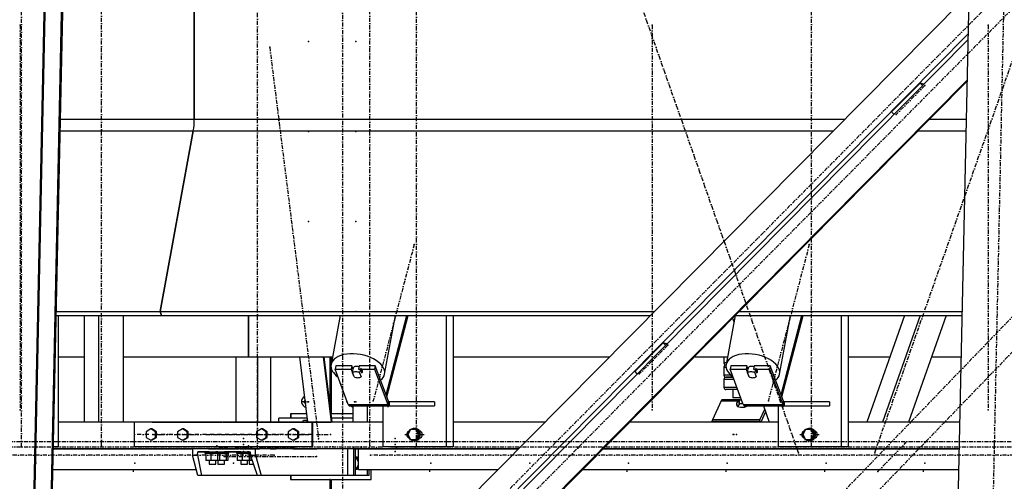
# Model space of a CAD drawing. Header units: millimetres. Extents: x 5305 to 84145, y 9066 to 76599.
# Tile 136 of 158: x 63197 to 65602, y 14498 to 15626. Entities that reach past the tile are written whole.
import ezdxf

# ---------------------------------------------------------------- set-up
doc = ezdxf.new("R2010")
doc.units = ezdxf.units.MM
doc.linetypes.add('STRICHPUNKT2', pattern=[18.5, 10, -4, 0.5, -4])
for name, color, linetype in [('01', 1, 'Continuous'), ('Kante-Höft', 7, 'Continuous'), ('Mitte-Höft', 1, 'Continuous')]:
    doc.layers.add(name, color=color, linetype=linetype)

# ---------------------------------------------------------------- blocks, each defined once
blk = doc.blocks.new('Stahlbau DS')
at = {"layer": 'Kante-Höft'}
for p, q in [((55921.7, -2257.2), (56018.7, 2281.3)), ((53664.2, -2227.3), (53759.9, 2251.4)), ((53666.6, -2228.1), (53762.4, 2250.7)), ((53706.4, -2240.4), (53802.1, 2238.3)), ((53708.9, -2241.2), (53804.6, 2237.5)), ((54076.9, 319.2), (54076.9, -319.2)), ((54076.9, -319.2), (54076.9, 319.2)), ((55954.7, -27.5), (53728.4, -2277.2)), ((55967.5, -111), (53823.9, -2277.2)), ((55967.2, -125.1), (53837.6, -2277.2)), ((55965.1, -223.8), (53933.1, -2277.2)), ((55965.1, -226.3), (53935.5, -2277.2)), ((55780.5, -301.8), (55850.2, -231.3)), ((55859.4, -234.1), (55850.2, -231.3)), ((55850.2, -231.3), (55856.1, -237.5)), ((55780.5, -301.8), (55786.3, -307.9)), ((53749.9, -319.2), (54076.9, -319.2)), ((54076.9, -319.2), (55666, -319.2)), ((55873.1, -319.2), (55963.1, -319.2)), ((53749.3, -347.9), (54074.5, -347.9)), ((54074.5, -347.9), (53993.5, -789.5)), ((53993.5, -789.5), (54074.5, -347.9)), ((54074.5, -347.9), (55637.6, -347.9)), ((55844.7, -347.9), (55962.5, -347.9)), ((53739.9, -789.5), (53993.5, -789.5)), ((53993.5, -789.5), (53996.9, -798.7)), ((53996.9, -798.7), (53993.5, -789.5)), ((53993.5, -789.5), (55200.5, -789.5)), ((55407.7, -789.5), (55953, -789.5)), ((53739.7, -798.7), (53996.9, -798.7)), ((53744.4, -798.7), (53744.4, -1120)), ((53807.9, -798.7), (53807.9, -1060)), ((53842.7, -798.7), (53842.7, -1060)), ((53903.4, -798.7), (53903.4, -1060)), ((53996.9, -798.7), (55191.5, -798.7)), ((54209.3, -900), (54209.3, -798.7)), ((54209.3, -798.7), (54209.3, -900)), ((54433.1, -798.7), (54411.1, -918.7)), ((54541.9, -942.7), (54568.3, -798.7)), ((54545.5, -992.9), (54596.4, -798.7)), ((54547.2, -997.5), (54599.4, -798.7)), ((54692.3, -798.7), (54692.3, -1120)), ((54709.4, -798.7), (54709.4, -1120)), ((55398, -799.3), (55376.1, -918.7)), ((55392.1, -805.2), (55395.3, -814.1)), ((55398.6, -798.7), (55952.8, -798.7)), ((55506.9, -942.7), (55533.3, -798.7)), ((55510.5, -992.9), (55561.4, -798.7)), ((55512.3, -997.5), (55564.4, -798.7)), ((55657.4, -798.7), (55657.4, -1120)), ((55674.4, -798.7), (55674.4, -1120)), ((55811.9, -798.7), (55720.2, -1060)), ((55849.8, -798.7), (55758, -1060)), ((55913.6, -798.7), (55821.8, -1060)), ((55152.8, -936.1), (55222.5, -865.6)), ((55231.7, -868.4), (55222.5, -865.6)), ((55222.5, -865.6), (55228.4, -871.8)), ((53744.4, -900), (53807.9, -900)), ((53903.4, -900), (54209.3, -900)), ((54178.4, -900), (54178.4, -1060)), ((54209.3, -900), (54414.5, -900)), ((54209.3, -900), (54213.5, -900)), ((54231.4, -900), (54231.4, -1060)), ((54262.9, -900), (54262.9, -1060)), ((54354.5, -1060), (54334.5, -900)), ((54412.4, -1060), (54392.4, -900)), ((54414.1, -1060), (54394.1, -900)), ((54408.4, -900), (54408.4, -1013.9)), ((54409.9, -1026.5), (54409.9, -900)), ((54412.2, -912.3), (54412.2, -900)), ((54709.4, -900), (55091.2, -900)), ((55298.4, -900), (55379.5, -900)), ((55370.7, -900), (55370.7, -915)), ((55674.4, -900), (55776.4, -900)), ((55878, -900), (55950.7, -900)), ((54412.2, -1039.7), (54412.2, -930.5)), ((54422.5, -922.1), (54421, -930.3)), ((54453.2, -1016.4), (54421, -930.3)), ((54421, -930.3), (54460.1, -930.3)), ((54461.6, -922.1), (54422.5, -922.1)), ((54461.6, -922.1), (54460.1, -930.3)), ((54460.1, -930.3), (54466.7, -948)), ((54464.9, -931.1), (54461.6, -922.1)), ((54463.5, -938.8), (54465.3, -929)), ((54464.2, -928.4), (54464.1, -928.8)), ((54479.9, -922.1), (54478.4, -930.3)), ((54478.4, -930.3), (54517.5, -930.3)), ((54519, -922.1), (54479.9, -922.1)), ((54482.7, -929), (54480.9, -938.8)), ((54482.7, -929), (54486.4, -938.9)), ((54519, -922.1), (54517.5, -930.3)), ((54517.5, -930.3), (54549.7, -1016.4)), ((54551.2, -1008.2), (54519, -922.1)), ((55152.8, -936.1), (55158.6, -942.2)), ((55376.7, -915), (55370.7, -915)), ((55370.7, -925), (55375.9, -925)), ((55370.7, -925), (55370.7, -945)), ((55375.7, -920), (55375.9, -920)), ((55375.9, -920), (55375.7, -920)), ((55387.5, -922.1), (55386, -930.3)), ((55418.2, -1016.4), (55386, -930.3)), ((55386, -930.3), (55425.1, -930.3)), ((55426.6, -922.1), (55387.5, -922.1)), ((55426.6, -922.1), (55425.1, -930.3)), ((55425.1, -930.3), (55431.7, -948)), ((55429.9, -931.1), (55426.6, -922.1)), ((55428.5, -938.8), (55430.3, -929)), ((55429.2, -928.4), (55429.1, -928.8)), ((55444.9, -922.1), (55443.4, -930.3)), ((55443.4, -930.3), (55482.5, -930.3)), ((55484, -922.1), (55444.9, -922.1)), ((55447.7, -929), (55445.9, -938.8)), ((55447.7, -929), (55451.4, -938.9)), ((55484, -922.1), (55482.5, -930.3)), ((55482.5, -930.3), (55514.7, -1016.4)), ((55516.2, -1008.2), (55484, -922.1)), ((54467.2, -948.7), (54463.5, -938.8)), ((54466.8, -947.6), (54466.7, -948)), ((54480.9, -938.8), (54484.6, -948.7)), ((54484.6, -948.7), (54484.8, -947.5)), ((54486.2, -940.1), (54486.4, -938.9)), ((55387.4, -945), (55370.7, -945)), ((55370.7, -955), (55395.3, -955)), ((55370.7, -955), (55370.7, -975)), ((55375.7, -950), (55393.4, -950)), ((55393.4, -950), (55375.7, -950)), ((55432.3, -948.7), (55428.5, -938.8)), ((55431.8, -947.6), (55431.7, -948)), ((55445.9, -938.8), (55449.6, -948.7)), ((55449.6, -948.7), (55449.9, -947.5)), ((55451.2, -940.1), (55451.4, -938.9)), ((55402.7, -975), (55370.7, -975)), ((55404.6, -980), (55375.7, -980)), ((55392.7, -980), (55392.7, -1000)), ((54348.2, -1009.7), (54341.1, -1009.7)), ((54343.4, -1009.7), (54348.2, -1009.7)), ((54551.2, -1008.2), (54549.7, -1016.4)), ((54549.7, -1016.4), (54551.2, -1008.2)), ((54663.4, -1010), (54552.7, -1010)), ((54552.7, -1010), (54552.7, -1010)), ((54555.6, -1010), (54552.7, -1010)), ((54552.7, -1010), (54552.7, -1020)), ((54552.7, -1010), (54552.7, -1020)), ((54663.4, -1010), (54663.4, -1020)), ((55363.8, -1007.7), (55342.6, -1054.2)), ((55363.8, -1007.7), (55406.6, -1007.7)), ((55363.8, -1007.7), (55406.6, -1007.7)), ((55364.4, -1006.5), (55407.5, -1006.5)), ((55365, -1005.7), (55408.4, -1005.7)), ((55365.7, -1005.2), (55408.9, -1005.2)), ((55408.9, -1005), (55366.4, -1005)), ((55409.8, -1005), (55366.4, -1005)), ((55412.1, -1000), (55392.7, -1000)), ((55402.4, -1013.2), (55406.6, -1007.7)), ((55406.6, -1007.7), (55407.9, -1016.3)), ((55406.6, -1007.7), (55407.9, -1016.3)), ((55407.5, -1006.5), (55408.5, -1015.8)), ((55408.9, -1014.2), (55407.5, -1006.5)), ((55407.5, -1006.5), (55407.9, -1016.3)), ((55408.9, -1012.3), (55408.4, -1005.7)), ((55408.9, -1015), (55408.9, -1005)), ((55408.9, -1005), (55414, -1005)), ((55516.2, -1008.2), (55514.7, -1016.4)), ((55514.7, -1016.4), (55516.2, -1008.2)), ((55628.4, -1010), (55517.8, -1010)), ((55520.6, -1010), (55517.8, -1010)), ((55517.8, -1010), (55517.8, -1020)), ((55517.8, -1010), (55517.8, -1020)), ((55628.4, -1010), (55628.4, -1020)), ((54453.2, -1016.4), (54549.7, -1016.4)), ((54453.2, -1016.4), (54549.7, -1016.4)), ((54453.9, -1017.9), (54550.4, -1017.9)), ((54454.7, -1019.1), (54551.2, -1019.1)), ((54455.4, -1019.8), (54551.9, -1019.8)), ((54552.7, -1020), (54456.2, -1020)), ((54552.7, -1020), (54456.2, -1020)), ((54456.2, -1020), (54456.2, -1020)), ((54464.1, -1020), (54464.1, -1060)), ((54498.9, -1020), (54498.9, -1060)), ((54537.9, -1020), (54537.9, -1120)), ((54543.6, -1020), (54555.6, -1020)), ((54552.7, -1020), (54663.4, -1020)), ((55403.6, -1020.6), (55402.4, -1013.2)), ((55407.9, -1016.3), (55404.3, -1021.1)), ((55417.7, -1015), (55408.9, -1015)), ((55409.1, -1015.3), (55409, -1015)), ((55409.1, -1015.3), (55409.1, -1015)), ((55418.2, -1016.4), (55514.7, -1016.4)), ((55418.2, -1016.4), (55514.7, -1016.4)), ((55418.9, -1017.9), (55515.4, -1017.9)), ((55419.7, -1019.1), (55516.2, -1019.1)), ((55420.5, -1019.8), (55517, -1019.8)), ((55517.8, -1020), (55421.3, -1020)), ((55517.8, -1020), (55421.3, -1020)), ((55421.3, -1020), (55421.3, -1020)), ((55458.4, -1054.2), (55470.4, -1027.9)), ((55467.6, -1020), (55481.6, -1060)), ((55503, -1020), (55503, -1120)), ((55508.6, -1020), (55520.6, -1020)), ((55517.8, -1020), (55628.4, -1020)), ((54283.5, -1060), (54283.5, -1050)), ((54353.2, -1050), (54283.5, -1050)), ((54351.9, -1039.7), (54311.9, -1039.7)), ((54313.4, -1039.7), (54311.9, -1039.7)), ((54311.9, -1039.7), (54311.9, -1050)), ((54313.4, -1050), (54313.4, -1039.7)), ((54353.2, -1050), (54317, -1050)), ((54341.7, -1060), (54344.1, -1055)), ((54344.1, -1055), (54353.8, -1055)), ((54353.8, -1055), (54351.4, -1060)), ((54353.8, -1055), (54353.8, -1055)), ((54464.1, -1039.7), (54412.2, -1039.7)), ((54464.1, -1050), (54412.9, -1050)), ((54464.1, -1050), (54412.9, -1050)), ((55341.5, -1057.4), (55457.3, -1057.4)), ((55342.6, -1054.2), (55342.6, -1054.2)), ((55458.4, -1054.2), (55342.6, -1054.2)), ((55458.4, -1054.2), (55342.6, -1054.2)), ((55459.3, -1060), (55458.4, -1054.2)), ((55459.3, -1060), (55458.4, -1054.2)), ((55472.6, -1034.4), (55461, -1060)), ((54144.8, -1060), (53744.4, -1060)), ((53807.9, -1060), (53744.4, -1060)), ((54144.8, -1060), (53903.4, -1060)), ((54364.2, -1060), (53929.9, -1060)), ((53929.9, -1060), (53929.9, -1120)), ((53970.7, -1076.1), (53959.1, -1083.1)), ((53973.3, -1076.1), (53970.7, -1076.1)), ((53982.3, -1083.1), (53970.7, -1076.1)), ((53984.9, -1083.1), (53973.3, -1076.1)), ((53974.5, -1060), (54144.8, -1060)), ((54047.9, -1076.1), (54036.3, -1083.1)), ((54050.5, -1076.1), (54047.9, -1076.1)), ((54059.5, -1083.1), (54047.9, -1076.1)), ((54062.1, -1083.1), (54050.5, -1076.1)), ((54147.3, -1060), (54144.8, -1060)), ((54144.8, -1060), (54144.8, -1060)), ((54147.3, -1060), (54364.2, -1060)), ((54184.4, -1060), (54147.3, -1060)), ((54147.3, -1060), (54147.3, -1060)), ((54537.9, -1060), (54154.5, -1060)), ((54154.5, -1060), (54154.5, -1060)), ((54186.8, -1060), (54184.4, -1060)), ((54184.4, -1060), (54184.4, -1060)), ((54186.8, -1060), (54186.8, -1060)), ((54364.2, -1060), (54194, -1060)), ((54194, -1060), (54194, -1060)), ((54240.9, -1076.1), (54229.3, -1083.1)), ((54243.6, -1076.1), (54240.9, -1076.1)), ((54252.5, -1083.1), (54240.9, -1076.1)), ((54255.1, -1083.1), (54243.6, -1076.1)), ((54318.1, -1076.1), (54306.6, -1083.1)), ((54320.8, -1076.1), (54318.1, -1076.1)), ((54329.7, -1083.1), (54318.1, -1076.1)), ((54332.3, -1083.1), (54320.8, -1076.1)), ((54366.8, -1060), (54364.2, -1060)), ((54364.2, -1060), (54364.2, -1120)), ((54464.1, -1060), (54366.8, -1060)), ((54366.8, -1120), (54366.8, -1060)), ((54366.8, -1060), (54408.8, -1060)), ((54408.8, -1060), (54411.4, -1060)), ((54605, -1078), (54598.4, -1090)), ((54618.4, -1078), (54605, -1078)), ((54615.1, -1075), (54614.4, -1075)), ((54621, -1078), (54618.4, -1078)), ((54625.1, -1090), (54618.4, -1078)), ((54627.7, -1090), (54621, -1078)), ((54629.7, -1082), (54627.4, -1082)), ((54932.9, -1060), (54709.4, -1060)), ((54932.9, -1060), (54709.4, -1060)), ((55503, -1060), (55140, -1060)), ((55481.6, -1060), (55140, -1060)), ((55570.1, -1078), (55563.4, -1090)), ((55583.4, -1078), (55570.1, -1078)), ((55580.2, -1075), (55579.4, -1075)), ((55586.1, -1078), (55583.4, -1078)), ((55590.1, -1090), (55583.4, -1078)), ((55592.7, -1090), (55586.1, -1078)), ((55594.7, -1082), (55592.4, -1082)), ((55947.3, -1060), (55674.4, -1060)), ((55720.2, -1060), (55674.4, -1060)), ((55947.3, -1060), (55821.8, -1060)), ((53959.1, -1083.1), (53959.1, -1096.9)), ((53959.1, -1096.9), (53970.7, -1103.9)), ((53970.7, -1103.9), (53982.3, -1096.9)), ((53973.3, -1103.9), (53970.7, -1103.9)), ((53973.3, -1103.9), (53984.9, -1096.9)), ((53984.9, -1083.1), (53982.3, -1083.1)), ((53982.3, -1096.9), (53982.3, -1083.1)), ((53984.9, -1096.9), (53982.3, -1096.9)), ((53984.9, -1096.9), (53984.9, -1083.1)), ((54036.3, -1083.1), (54036.3, -1096.9)), ((54036.3, -1096.9), (54047.9, -1103.9)), ((54047.9, -1103.9), (54059.5, -1096.9)), ((54050.5, -1103.9), (54047.9, -1103.9)), ((54050.5, -1103.9), (54062.1, -1096.9)), ((54062.1, -1083.1), (54059.5, -1083.1)), ((54059.5, -1096.9), (54059.5, -1083.1)), ((54062.1, -1096.9), (54059.5, -1096.9)), ((54062.1, -1096.9), (54062.1, -1083.1)), ((54229.3, -1083.1), (54229.3, -1096.9)), ((54229.3, -1096.9), (54240.9, -1103.9)), ((54240.9, -1103.9), (54252.5, -1096.9)), ((54243.6, -1103.9), (54240.9, -1103.9)), ((54243.6, -1103.9), (54255.1, -1096.9)), ((54255.1, -1083.1), (54252.5, -1083.1)), ((54252.5, -1096.9), (54252.5, -1083.1)), ((54255.1, -1096.9), (54252.5, -1096.9)), ((54255.1, -1096.9), (54255.1, -1083.1)), ((54306.6, -1083.1), (54306.6, -1096.9)), ((54306.6, -1096.9), (54318.1, -1103.9)), ((54318.1, -1103.9), (54329.7, -1096.9)), ((54320.8, -1103.9), (54318.1, -1103.9)), ((54320.8, -1103.9), (54332.3, -1096.9)), ((54332.3, -1083.1), (54329.7, -1083.1)), ((54329.7, -1096.9), (54329.7, -1083.1)), ((54332.3, -1096.9), (54329.7, -1096.9)), ((54332.3, -1096.9), (54332.3, -1083.1)), ((54598.4, -1090), (54605, -1102)), ((54605, -1102), (54618.4, -1102)), ((54614.4, -1105), (54615.1, -1105)), ((54618.4, -1102), (54625.1, -1090)), ((54621, -1102), (54618.4, -1102)), ((54621, -1102), (54627.7, -1090)), ((54627.7, -1090), (54625.1, -1090)), ((54627.4, -1098), (54629.7, -1098)), ((55563.4, -1090), (55570.1, -1102)), ((55570.1, -1102), (55583.4, -1102)), ((55579.4, -1105), (55580.2, -1105)), ((55583.4, -1102), (55590.1, -1090)), ((55586.1, -1102), (55583.4, -1102)), ((55586.1, -1102), (55592.7, -1090)), ((55592.7, -1090), (55590.1, -1090)), ((55592.4, -1098), (55594.7, -1098)), ((54144.8, -1125), (53732.7, -1125)), ((53732.7, -1125), (54072.5, -1125)), ((53744.4, -1120), (53732.8, -1120)), ((54364.2, -1120), (53929.9, -1120)), ((54226.9, -1125), (54072.5, -1125)), ((54072.5, -1125), (54072.5, -1140)), ((54132.6, -1125), (54110.6, -1125)), ((54132.6, -1125), (54110.6, -1125)), ((54111.6, -1125), (54111.6, -1125)), ((54111.6, -1125), (54131.6, -1125)), ((54113.1, -1125), (54130, -1125)), ((54153.5, -1125), (54131.5, -1125)), ((54153.5, -1125), (54131.5, -1125)), ((54131.5, -1125), (54131.5, -1125)), ((54131.6, -1125), (54131.6, -1125)), ((54132.5, -1125), (54132.5, -1125)), ((54132.5, -1125), (54152.5, -1125)), ((54134, -1125), (54141.4, -1125)), ((54134.1, -1125), (54151, -1125)), ((54163.1, -1125), (54141.4, -1125)), ((54141.4, -1125), (54141.4, -1125)), ((54144.8, -1120), (54144.8, -1125)), ((54144.8, -1125), (54186.8, -1125)), ((54152.5, -1125), (54152.5, -1125)), ((54154.5, -1120), (54154.5, -1125)), ((54868.6, -1125), (54154.5, -1125)), ((54176.5, -1125), (54158.5, -1125)), ((54158.5, -1125), (54158.5, -1125)), ((54158.5, -1125), (54176.5, -1125)), ((54175.5, -1125), (54159.5, -1125)), ((54159.5, -1125), (54159.5, -1125)), ((54174.3, -1125), (54160.8, -1125)), ((54163.1, -1125), (54163.1, -1125)), ((54178.4, -1125), (54163.1, -1125)), ((54176.5, -1125), (54176.5, -1125)), ((54231.4, -1125), (54178.4, -1125)), ((54209.8, -1125), (54187.8, -1125)), ((54209.8, -1125), (54187.8, -1125)), ((54188.8, -1125), (54188.8, -1125)), ((54188.8, -1125), (54208.8, -1125)), ((54190.3, -1125), (54207.2, -1125)), ((54253.1, -1125), (54207.8, -1125)), ((54230.7, -1125), (54208.7, -1125)), ((54230.7, -1125), (54208.7, -1125)), ((54208.7, -1125), (54208.7, -1125)), ((54208.8, -1125), (54208.8, -1125)), ((54209.7, -1125), (54209.7, -1125)), ((54209.7, -1125), (54229.7, -1125)), ((54211.3, -1125), (54228.2, -1125)), ((54236.3, -1125), (54218.3, -1125)), ((54218.3, -1125), (54218.3, -1125)), ((54218.3, -1125), (54236.3, -1125)), ((54235.3, -1125), (54219.3, -1125)), ((54219.3, -1125), (54219.3, -1125)), ((54234, -1125), (54220.5, -1125)), ((54226.9, -1140), (54226.9, -1125)), ((54452.4, -1125), (54226.9, -1125)), ((54229.7, -1125), (54229.7, -1125)), ((54262.9, -1125), (54231.4, -1125)), ((54236.3, -1125), (54236.3, -1125)), ((54283.5, -1125), (54262.9, -1125)), ((54262.9, -1125), (54276.7, -1125)), ((54283.5, -1125), (54283.5, -1125)), ((54317.9, -1125), (54317.9, -1125)), ((54317.9, -1125), (54327.5, -1125)), ((54327.5, -1125), (54327.5, -1125)), ((54327.5, -1125), (54376, -1125)), ((54364.2, -1120), (54366.8, -1120)), ((54376, -1125), (54376, -1125)), ((54452.4, -1190), (54452.4, -1125)), ((54466.8, -1190), (54466.8, -1125)), ((54467.1, -1125), (54467.1, -1125)), ((54467.1, -1125), (54565.6, -1125)), ((54470, -1125), (54470, -1190)), ((54478, -1175), (54478, -1125)), ((54478, -1125), (54868.6, -1125)), ((54500.4, -1125), (54500.4, -1125)), ((54503.5, -1125), (54503.5, -1125)), ((54508.7, -1125), (54508.7, -1125)), ((54552.7, -1125), (54534.7, -1125)), ((54534.7, -1125), (54552.7, -1125)), ((54551.7, -1125), (54535.7, -1125)), ((54550.5, -1125), (54537, -1125)), ((54537, -1125), (54537, -1125)), ((54692.3, -1120), (54537.9, -1120)), ((54550.5, -1125), (54550.5, -1125)), ((54552.7, -1125), (54552.7, -1125)), ((54563.9, -1120), (54553.2, -1120)), ((54593.5, -1125), (54565.6, -1125)), ((54565.6, -1125), (54565.6, -1125)), ((54601.5, -1125), (54583.5, -1125)), ((54583.5, -1125), (54601.5, -1125)), ((54600.5, -1125), (54584.5, -1125)), ((54599.2, -1125), (54585.7, -1125)), ((54585.7, -1125), (54585.7, -1125)), ((54593.5, -1125), (54640.2, -1125)), ((54593.5, -1125), (54593.5, -1125)), ((54599.2, -1125), (54599.2, -1125)), ((54601.5, -1125), (54601.5, -1125)), ((54640.2, -1125), (54640.2, -1125)), ((54709.4, -1120), (54692.3, -1120)), ((55945.9, -1125), (55075.7, -1125)), ((55075.7, -1125), (55945.9, -1125)), ((55657.4, -1120), (55503, -1120)), ((55528.9, -1120), (55518.2, -1120)), ((55674.4, -1120), (55657.4, -1120)), ((54085.6, -1190), (54072.5, -1140)), ((54072.5, -1140), (54085.2, -1140)), ((54085.2, -1140), (54085.8, -1132.5)), ((54085.2, -1140), (54094.5, -1190)), ((54113.1, -1132.5), (54085.8, -1132.5)), ((54085.8, -1132.5), (54213.6, -1132.5)), ((54103.1, -1132.5), (54140.1, -1132.5)), ((54103.1, -1132.5), (54103.1, -1135.5)), ((54103.1, -1135.5), (54140.1, -1135.5)), ((54117, -1135.5), (54104.8, -1135.5)), ((54104.8, -1135.5), (54104.8, -1153.5)), ((54117, -1153.5), (54104.8, -1153.5)), ((54110.6, -1132.5), (54113.1, -1132.5)), ((54113.1, -1132.5), (54111.1, -1132.5)), ((54113.1, -1135.5), (54111.1, -1135.5)), ((54113.1, -1132.5), (54113.1, -1132.5)), ((54113.1, -1135.5), (54113.1, -1135.5)), ((54113.1, -1153.5), (54113.1, -1153.5)), ((54113.1, -1153.5), (54113.1, -1162.5)), ((54117, -1135.5), (54117, -1153.5)), ((54133.8, -1135.5), (54117, -1135.5)), ((54133.8, -1153.5), (54117, -1153.5)), ((54134.1, -1132.5), (54130, -1132.5)), ((54130, -1132.5), (54132.6, -1132.5)), ((54132.1, -1132.5), (54130, -1132.5)), ((54130, -1132.5), (54161, -1132.5)), ((54130, -1132.5), (54130, -1132.5)), ((54132.1, -1135.5), (54130, -1135.5)), ((54130, -1135.5), (54161, -1135.5)), ((54138, -1135.5), (54130, -1135.5)), ((54130, -1162.5), (54130, -1153.5)), ((54138, -1153.5), (54130, -1153.5)), ((54131.5, -1132.5), (54134.1, -1132.5)), ((54134.1, -1132.5), (54132, -1132.5)), ((54134.1, -1135.5), (54132, -1135.5)), ((54133.8, -1135.5), (54133.8, -1153.5)), ((54138.3, -1135.5), (54133.8, -1135.5)), ((54138.3, -1153.5), (54133.8, -1153.5)), ((54134.1, -1132.5), (54134.1, -1132.5)), ((54134.1, -1135.5), (54134.1, -1135.5)), ((54134.1, -1153.5), (54134.1, -1153.5)), ((54134.1, -1153.5), (54134.1, -1162.5)), ((54154.7, -1135.5), (54138, -1135.5)), ((54154.7, -1153.5), (54138, -1153.5)), ((54138.3, -1135.5), (54138.3, -1153.5)), ((54140.1, -1135.5), (54140.1, -1132.5)), ((54190.3, -1132.5), (54151, -1132.5)), ((54151, -1132.5), (54153.5, -1132.5)), ((54153, -1132.5), (54151, -1132.5)), ((54151, -1132.5), (54151, -1132.5)), ((54153, -1135.5), (54151, -1135.5)), ((54151, -1162.5), (54151, -1153.5)), ((54154.7, -1135.5), (54154.7, -1153.5)), ((54159.3, -1135.5), (54154.7, -1135.5)), ((54159.3, -1153.5), (54154.7, -1153.5)), ((54159.3, -1135.5), (54159.3, -1153.5)), ((54161, -1135.5), (54161, -1132.5)), ((54180.3, -1132.5), (54213.6, -1132.5)), ((54180.3, -1132.5), (54180.3, -1135.5)), ((54180.3, -1135.5), (54213.8, -1135.5)), ((54194.2, -1135.5), (54182, -1135.5)), ((54182, -1135.5), (54182, -1153.5)), ((54194.2, -1153.5), (54182, -1153.5)), ((54187.8, -1132.5), (54190.3, -1132.5)), ((54190.3, -1132.5), (54188.3, -1132.5)), ((54190.3, -1135.5), (54188.3, -1135.5)), ((54190.3, -1132.5), (54190.3, -1132.5)), ((54190.3, -1135.5), (54190.3, -1135.5)), ((54190.3, -1153.5), (54190.3, -1153.5)), ((54190.3, -1153.5), (54190.3, -1162.5)), ((54194.2, -1135.5), (54194.2, -1153.5)), ((54211, -1135.5), (54194.2, -1135.5)), ((54211, -1153.5), (54194.2, -1153.5)), ((54211.3, -1132.5), (54207.2, -1132.5)), ((54207.2, -1132.5), (54209.8, -1132.5)), ((54209.3, -1132.5), (54207.2, -1132.5)), ((54207.2, -1132.5), (54213.6, -1132.5)), ((54207.2, -1132.5), (54207.2, -1132.5)), ((54213.8, -1135.5), (54207.2, -1135.5)), ((54209.3, -1135.5), (54207.2, -1135.5)), ((54207.2, -1135.5), (54213.8, -1135.5)), ((54207.2, -1162.5), (54207.2, -1153.5)), ((54215.2, -1153.5), (54207.2, -1153.5)), ((54208.7, -1132.5), (54211.3, -1132.5)), ((54211.3, -1132.5), (54209.2, -1132.5)), ((54211.3, -1135.5), (54209.2, -1135.5)), ((54211, -1135.5), (54211, -1153.5)), ((54213.8, -1135.5), (54211, -1135.5)), ((54215.5, -1153.5), (54211, -1153.5)), ((54211.3, -1132.5), (54211.3, -1132.5)), ((54211.3, -1135.5), (54211.3, -1135.5)), ((54211.3, -1153.5), (54211.3, -1153.5)), ((54211.3, -1153.5), (54211.3, -1162.5)), ((54213.6, -1132.5), (54214.1, -1140)), ((54214.1, -1140), (54226.9, -1140)), ((54231.1, -1190), (54214.1, -1140)), ((54218.7, -1153.5), (54215.2, -1153.5)), ((54215.5, -1144), (54215.5, -1153.5)), ((54226.9, -1140), (54240, -1190)), ((54471.7, -1145), (54470, -1145)), ((54478, -1156.4), (54471.7, -1145)), ((54475, -1145), (54471.7, -1145)), ((54478, -1150.5), (54475, -1145)), ((53731.6, -1175), (54081.6, -1175)), ((53731.6, -1175), (54081.6, -1175)), ((54113.1, -1162.5), (54130, -1162.5)), ((54134.1, -1162.5), (54151, -1162.5)), ((54190.3, -1162.5), (54207.2, -1162.5)), ((54211.3, -1162.5), (54221.8, -1162.5)), ((54470, -1175), (54471.7, -1175)), ((54471.7, -1175), (54478, -1163.6)), ((54475, -1175), (54471.7, -1175)), ((54475, -1175), (54478, -1169.5)), ((54478, -1175), (54819.1, -1175)), ((54500.4, -1190), (54500.4, -1175)), ((54503.5, -1175), (54503.5, -1190)), ((54508.7, -1199.7), (54508.7, -1175)), ((54532, -1175), (54819.1, -1175)), ((55026.2, -1175), (55944.8, -1175)), ((55026.2, -1175), (55944.8, -1175)), ((54094.5, -1190), (54085.6, -1190)), ((54231.1, -1190), (54094.5, -1190)), ((54240, -1190), (54231.1, -1190)), ((54306.8, -1190), (54240, -1190)), ((54452.4, -1190), (54240, -1190)), ((54466.8, -1190), (54283.5, -1190)), ((54311.9, -1190), (54311.9, -1199.7)), ((54313.4, -1199.7), (54311.9, -1199.7)), ((54311.9, -1199.7), (54408.4, -1199.7)), ((54313.4, -1199.7), (54313.4, -1190)), ((54466.8, -1190), (54317, -1190)), ((54409.9, -1199.7), (54408.4, -1199.7)), ((54408.4, -1199.7), (54408.4, -1590.1)), ((54409.9, -1588.5), (54409.9, -1199.7)), ((54412.2, -1586.2), (54412.2, -1199.7)), ((54412.2, -1199.7), (54508.7, -1199.7)), ((54470, -1190), (54466.8, -1190)), ((54500.4, -1190), (54470, -1190)), ((54503.5, -1190), (54500.4, -1190))]:
    blk.add_line(p, q, dxfattribs=at)
for centre, start, end in [((55375.7, -915), 179.9999, 270), ((55375.7, -925), 90.0001, 180), ((55375.7, -945), 179.9999, 270), ((55375.7, -955), 90.0001, 180), ((55375.7, -975), 179.9999, 270)]:
    blk.add_arc(centre, 5, start, end, dxfattribs=at)
for centre, major_axis, ratio, start_param, end_param in [((54063.8, -319.2), (0, -50), 0.262189, 0.959931, 1.570796), ((54063.8, -319.2), (0, -50), 0.262189, 0.959931, 1.570796), ((54476.5, -930.7), (65.4, -12), 0.553511, 6.283185, 9.424778), ((55441.5, -930.7), (65.4, -12), 0.553511, 6.283185, 9.424778), ((54476.5, -930.7), (65.4, -12), 0.553511, 3.141593, 3.992946), ((54474.1, -943.8), (12.3, -2.3), 0.553511, 1.087253, 2.694858), ((54476.5, -930.7), (12.3, -2.3), 0.553511, 1.420881, 3.141593), ((54475.9, -933.9), (12.3, -2.3), 0.553511, 2.694858, 2.846659), ((54475.9, -933.9), (12.3, -2.3), 0.553511, 0, 1.087253), ((54475.9, -933.9), (12.3, -2.3), 0.553511, 5.836451, 6.283185), ((55441.5, -930.7), (65.4, -12), 0.553511, 3.141593, 3.992946), ((55439.1, -943.8), (12.3, -2.3), 0.553511, 1.087253, 2.694858), ((55441.5, -930.7), (12.3, -2.3), 0.553511, 1.420881, 3.141593), ((55440.9, -933.9), (12.3, -2.3), 0.553511, 2.694858, 2.846659), ((55440.9, -933.9), (12.3, -2.3), 0.553511, 0, 1.087253), ((55440.9, -933.9), (12.3, -2.3), 0.553511, 5.836451, 6.283185), ((54474, -942.9), (12.8, -2.3), 0.553511, 4.2132, 4.242156), ((54474.1, -943.8), (12.3, -2.3), 0.553511, 4.228846, 5.836451), ((54476.5, -930.7), (65.4, -12), 0.553511, 5.82604, 6.283185), ((55439, -942.9), (12.8, -2.3), 0.553511, 4.2132, 4.242156), ((55439.1, -943.8), (12.3, -2.3), 0.553511, 4.228846, 5.836451), ((55441.5, -930.7), (65.4, -12), 0.553511, 5.82604, 6.283185), ((54352.4, -1009.7), (0, -14), 0.965016, 3.582797, 6.099269), ((54354, -1009.7), (0, -8), 0.965016, 4.103611, 5.578455), ((54354, -1009.7), (0, -6.5), 0.965016, 4.415989, 5.266077), ((54552.7, -1000), (0, -10), 0.262189, 5.67232, 5.825036), ((54552.7, -1000), (0, -10), 0.262189, 5.825036, 5.977753), ((54552.7, -1000), (0, -10), 0.262189, 5.977753, 6.130469), ((54552.7, -1000), (0, -10), 0.262189, 6.130469, 6.283185), ((55366.4, -1025), (0, -20), 0.262189, 3.534292, 3.665191), ((55366.4, -1025), (0, -20), 0.262189, 3.403392, 3.534292), ((55366.4, -1025), (0, -20), 0.262189, 3.272492, 3.403392), ((55366.4, -1025), (0, -20), 0.262189, 3.141593, 3.272492), ((55409.3, -1025), (-1.1, -20), 0.345824, 3.553476, 3.684376), ((55409.8, -1025), (-0.6, -20), 0.356256, 3.413706, 3.544606), ((55409.8, -1025), (0, -20), 0.262189, 3.312594, 3.403392), ((55517.8, -1000), (0, -10), 0.262189, 5.67232, 5.825036), ((55517.8, -1000), (0, -10), 0.262189, 5.825036, 5.977753), ((55517.8, -1000), (0, -10), 0.262189, 5.977753, 6.130469), ((55517.8, -1000), (0, -10), 0.262189, 6.130469, 6.283185), ((54456.2, -1000), (0, -20), 0.262189, 5.67232, 5.825036), ((54456.2, -1000), (0, -20), 0.262189, 5.825036, 5.977753), ((54456.2, -1000), (0, -20), 0.262189, 5.977753, 6.130469), ((54456.2, -1000), (0, -20), 0.262189, 6.130469, 6.283185), ((54468.2, -1009.7), (0, -14), 0.965016, 5.535739, 5.976444), ((54552.7, -1000), (0, -20), 0.262189, 5.67232, 5.825036), ((54552.7, -1000), (0, -20), 0.262189, 5.825036, 5.977753), ((54552.7, -1000), (0, -20), 0.262189, 5.977753, 6.130469), ((54552.7, -1000), (0, -20), 0.262189, 6.130469, 6.283185), ((55418.5, -1014.6), (17.3, 2.6), 0.482508, 2.683581, 3.141593), ((55418.5, -1014.6), (17.3, 2.6), 0.482508, 3.141593, 5.312188), ((55409.5, -1025), (-0.93, -9.99), 0.439583, 3.575061, 3.705961), ((55409.5, -1025), (-0.93, -9.99), 0.439583, 3.444162, 3.575061), ((55409.8, -1025), (0, -10), 0.262189, 3.272492, 3.403392), ((55409.8, -1025), (0, -10), 0.262189, 3.141593, 3.272492), ((55421.3, -1000), (0, -20), 0.262189, 5.67232, 5.825036), ((55421.3, -1000), (0, -20), 0.262189, 5.825036, 5.977753), ((55421.3, -1000), (0, -20), 0.262189, 5.977753, 6.130469), ((55421.3, -1000), (0, -20), 0.262189, 6.130469, 6.283185), ((55517.8, -1000), (0, -20), 0.262189, 5.67232, 5.825036), ((55517.8, -1000), (0, -20), 0.262189, 5.825036, 5.977753), ((55517.8, -1000), (0, -20), 0.262189, 5.977753, 6.130469), ((55517.8, -1000), (0, -20), 0.262189, 6.130469, 6.283185), ((55345.2, -1071.5), (0, -20), 0.262189, 3.926991, 4.096909), ((55345.2, -1071.5), (0, -20), 0.262189, 3.665191, 3.926991), ((55461, -1071.5), (0, -20), 0.262189, 3.926991, 4.096909), ((55461, -1071.5), (0, -20), 0.262189, 3.665191, 3.926991), ((54604.5, -1090), (0, -9), 0.965016, 3.363045, 6.061733), ((54614.4, -1090), (0, -15), 0.965016, 3.893998, 4.483582), ((54614.4, -1090), (0, -15), 0.965016, 3.141593, 3.785094), ((54614.4, -1090), (0, -15), 0.965016, 0, 3.141593), ((54615.1, -1090), (0, -15), 0.965016, 0, 3.141593), ((54625.8, -1090), (0, -9), 0.965016, 0.116424, 3.025168), ((54632.2, -1090), (0, -9), 0.965016, 3.520608, 3.617475), ((55569.5, -1090), (0, -9), 0.965016, 3.363045, 6.061733), ((55579.4, -1090), (0, -15), 0.965016, 3.893998, 4.483582), ((55579.4, -1090), (0, -15), 0.965016, 3.141593, 3.785094), ((55579.4, -1090), (0, -15), 0.965016, 0, 3.141593), ((55580.2, -1090), (0, -15), 0.965016, 0, 3.141593), ((55590.8, -1090), (0, -9), 0.965016, 0.116424, 3.025168), ((55597.2, -1090), (0, -9), 0.965016, 3.520608, 3.617475), ((54606.5, -1090), (0, -9), 0.965016, 3.699377, 5.725401), ((54614.4, -1090), (0, -15), 0.965016, 4.941196, 5.53078), ((54614.4, -1090), (0, -15), 0.965016, 5.639684, 6.283185), ((54632.2, -1090), (0, -9), 0.965016, 5.807303, 5.90417), ((55571.5, -1090), (0, -9), 0.965016, 3.699377, 5.725401), ((55579.4, -1090), (0, -15), 0.965016, 4.941196, 5.53078), ((55579.4, -1090), (0, -15), 0.965016, 5.639684, 6.283185), ((55597.2, -1090), (0, -9), 0.965016, 5.807303, 5.90417)]:
    blk.add_ellipse(centre, major_axis=major_axis, ratio=ratio, start_param=start_param, end_param=end_param, dxfattribs=at)
for p in [(53651.6, -89.7), (55195.7, -89.7), (56015.9, -89.7), (54261.3, -143.5), (54356.1, -129.7), (54471.9, -129.7), (55861.4, -237.3), (55791.7, -307.7), (54356.1, -349.7), (54471.9, -349.7), (54356.1, -569.7), (54471.9, -569.7), (54614.4, -625.3), (55579.4, -625.3), (54356.1, -789.7), (54471.9, -789.7), (55233.7, -871.6), (55164, -942), (54352.4, -1009.7), (54356.1, -1009.7), (54468.2, -1009.7), (54471.9, -1009.7), (54514.3, -1007.2), (55479.3, -1007.2), (53651.6, -1029.7), (55195.7, -1029.7), (56015.9, -1029.7), (53931.2, -1090), (53975.8, -1090), (54011.9, -1090), (54017.6, -1090), (54022.7, -1090), (54048.4, -1090), (54053.5, -1090), (54059.1, -1090), (54197.4, -1099.2), (54282.2, -1090), (54287.8, -1090), (54292.9, -1090), (54318.6, -1090), (54323.7, -1090), (54329.3, -1090), (54365.5, -1090), (54380.8, -1100.6), (54410.1, -1090), (54568.1, -1099.7), (55393.7, -1090), (55394.9, -1090), (55401.3, -1090), (55401.3, -1090), (53654.9, -1120), (53850, -1117.5), (54132, -1117.5), (54137.7, -1121), (54165.8, -1106.6), (54175.5, -1106.6), (54197.4, -1114), (54209.2, -1117.5), (54231.7, -1125), (54292.5, -1119.7), (54294.2, -1119.7), (54301.8, -1120), (54322.9, -1121), (54408.7, -1120), (54414.7, -1120), (54415.5, -1120), (54465.7, -1121), (54485.2, -1120), (54506.2, -1117.5), (54562.7, -1119.7), (54564.4, -1119.7), (54568.1, -1114.5), (54616.8, -1121), (54620, -1120), (55585, -1120), (55814.7, -1109.9), (54132, -1135.5), (54132, -1135.5), (54149.7, -1143.4), (54197.4, -1131), (54209.2, -1135.5), (54209.2, -1135.5), (54272.1, -1140.5), (54375.2, -1143.4), (54507.2, -1140.5), (54568.1, -1131), (55552.9, -1134.4), (55739.2, -1134.4), (53690.2, -1159.7), (53931.4, -1159.7), (54172.7, -1159.7), (54655.2, -1159.7), (54896.5, -1159.7), (55137.7, -1159.7), (55379, -1159.7), (55620.2, -1159.7), (55861.5, -1159.7), (55746.5, -1180.6)]:
    blk.add_point(p, dxfattribs=at)
at = {"layer": 'Mitte-Höft', "linetype": 'STRICHPUNKT2'}
for p, q in [((58471.8, 2371.8), (53799, -2350.1)), ((53703.3, -2378.7), (58376.1, 2343.2)), ((56103.6, 2275.9), (56006.6, -2262.6)), ((54439.4, 1970.3), (54439.4, -1969.7)), ((55552.9, -1134.4), (54756, 1134.4)), ((55739.2, -1134.4), (56536.1, 1134.4)), ((53654.9, -1120), (53654.9, 1120)), ((53850, -1117.5), (53850, 1117.5)), ((54231.7, -1125), (54231.7, 1125)), ((54506.2, -1117.5), (54506.2, 1117.5)), ((54620, -1120), (54620, 1120)), ((55585, -1120), (55585, 1120)), ((56798.8, -52.5), (54731.2, -2195)), ((53651.6, -89.7), (53651.6, -1029.7)), ((54772.7, -2238), (56840.3, -95.5)), ((55195.7, -89.7), (55195.7, -1029.7)), ((56015.9, -89.7), (56015.9, -1029.7)), ((54261.3, -143.5), (54380.8, -1100.6)), ((55861.4, -237.3), (55791.7, -307.7)), ((54614.4, -625.3), (54514.3, -1007.2)), ((55579.4, -625.3), (55479.3, -1007.2)), ((55233.7, -871.6), (55164, -942)), ((54348.2, -1009.7), (54332.1, -1009.7)), ((54348.2, -1009.7), (54346.2, -1009.7)), ((54348.2, -1009.7), (54346.2, -1009.7)), ((54450.7, -1009.7), (54447.9, -1009.7)), ((54549.6, -1020), (54549.6, -1023)), ((55514.6, -1020), (55514.6, -1023)), ((54604.5, -1078.9), (54604.5, -1076.5)), ((54625.8, -1079.8), (54625.8, -1076.5)), ((55569.5, -1078.9), (55569.5, -1076.5)), ((55590.8, -1079.8), (55590.8, -1076.5)), ((53966, -1090), (53931.2, -1090)), ((53975.8, -1090), (54010.5, -1090)), ((54043.2, -1090), (53983.3, -1090)), ((53984.9, -1090), (53986.4, -1090)), ((54027.9, -1090), (54087.7, -1090)), ((54236.2, -1090), (54060.5, -1090)), ((54062.1, -1090), (54063.6, -1090)), ((54105.1, -1090), (54280.7, -1090)), ((54313.4, -1090), (54253.5, -1090)), ((54255.1, -1090), (54256.6, -1090)), ((54298.1, -1090), (54358, -1090)), ((54365.5, -1090), (54330.7, -1090)), ((54332.3, -1090), (54333.8, -1090)), ((54375.3, -1090), (54410.1, -1090)), ((54591.5, -1090), (54598.4, -1090)), ((54604.5, -1103.5), (54604.5, -1101.1)), ((54625.8, -1103.5), (54625.8, -1100.2)), ((54629.6, -1090), (54638.8, -1090)), ((55556.5, -1090), (55563.4, -1090)), ((55569.5, -1103.5), (55569.5, -1101.1)), ((55590.8, -1103.5), (55590.8, -1100.2)), ((55594.6, -1090), (55603.8, -1090)), ((49350.4, -1106.6), (54165.8, -1106.6)), ((49739.3, -1119.7), (54294.2, -1119.7)), ((54121.6, -1125), (54121.6, -1125)), ((54121.6, -1125), (54121.6, -1125)), ((54137.7, -1121), (54158.6, -1121)), ((54142.5, -1125), (54142.5, -1125)), ((54142.5, -1125), (54142.5, -1125)), ((54167.5, -1125), (54167.5, -1125)), ((54167.5, -1125), (54167.5, -1125)), ((54175.5, -1106.6), (58990.9, -1106.6)), ((54176.5, -1121), (54218.3, -1121)), ((54198.8, -1125), (54198.8, -1125)), ((54198.8, -1125), (54198.8, -1125)), ((54219.7, -1125), (54219.7, -1125)), ((54219.7, -1125), (54219.7, -1125)), ((54227.3, -1125), (54227.3, -1125)), ((54227.3, -1125), (54227.3, -1125)), ((54236.2, -1121), (54322.9, -1121)), ((54301.8, -1120), (54485.2, -1120)), ((54536.4, -1121), (54465.7, -1121)), ((54543.7, -1125), (54543.7, -1125)), ((54543.7, -1125), (54543.7, -1125)), ((54585.2, -1121), (54551, -1121)), ((54564.4, -1119.7), (59119.3, -1119.7)), ((54592.5, -1125), (54592.5, -1125)), ((54592.5, -1125), (54592.5, -1125)), ((54616.8, -1121), (54599.8, -1121)), ((55746.5, -1180.6), (55814.7, -1109.9)), ((54272.1, -1140.5), (51822.6, -1140.5)), ((54149.7, -1143.4), (54375.2, -1143.4)), ((56504.9, -1140.5), (54507.2, -1140.5)), ((53927.8, -1175), (53927.8, -1180.7)), ((54651.5, -1175), (54651.5, -1180.7)), ((55134, -1175), (55134, -1180.7)), ((55375.3, -1175), (55375.3, -1180.7)), ((55616.6, -1175), (55616.6, -1180.7)), ((55857.8, -1175), (55857.8, -1180.7))]:
    blk.add_line(p, q, dxfattribs=at)

msp = doc.modelspace()

# ---------------------------------------------------------------- block references
at = {"layer": '01'}
msp.add_blockref('Stahlbau DS', (9546.7, 15702.4), dxfattribs=at)

doc.saveas('drawing.dxf')
